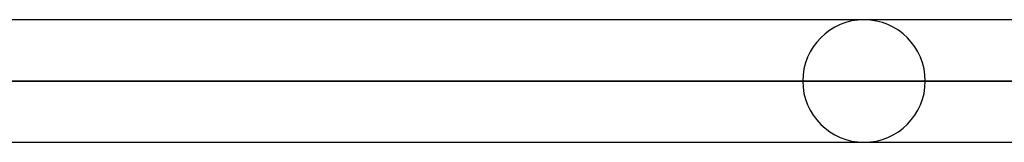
# Model space of a CAD drawing. Header units: millimetres. Extents: x -215 to 215, y -82 to 97.
# Tile 52 of 73: x 65.48 to 78.21, y 33.22 to 34.8. Entities that reach past the tile are written whole.
import ezdxf

# ---------------------------------------------------------------- set-up
doc = ezdxf.new("R2010")
doc.units = ezdxf.units.MM
doc.layers.add('MAIN-1', color=7, linetype='Continuous')
doc.layers.add('MAIN-2', color=7, linetype='Continuous')

msp = doc.modelspace()

# ---------------------------------------------------------------- linework, layer by layer
at = {"layer": 'MAIN-1'}
for p, q in [((114.344, 34.804), (-114.344, 34.804)), ((114.925, 34.011), (-114.925, 34.011)), ((-114.379, 33.219), (114.379, 33.219))]:
    msp.add_line(p, q, dxfattribs=at)
for start, end in [(89.7855, 90), (270, 270.2034)]:
    msp.add_arc((76.397, 34.011), 0.792, start, end, dxfattribs=at)
at = {"layer": 'MAIN-2'}
for p, q in [((-114.925, 34.011), (114.925, 34.011)), ((113.843, 34.011), (-113.843, 34.011)), ((-113.843, 34.011), (113.843, 34.011)), ((75.605, 34.011), (56.57, 34.011)), ((56.57, 34.011), (75.605, 34.011)), ((57.771, 34.011), (77.189, 34.011)), ((77.189, 34.011), (57.771, 34.011))]:
    msp.add_line(p, q, dxfattribs=at)
for start, end in [(90, 180), (0, 89.7855), (180, 270), (270.2034, 0)]:
    msp.add_arc((76.397, 34.011), 0.792, start, end, dxfattribs=at)

doc.saveas('drawing.dxf')
